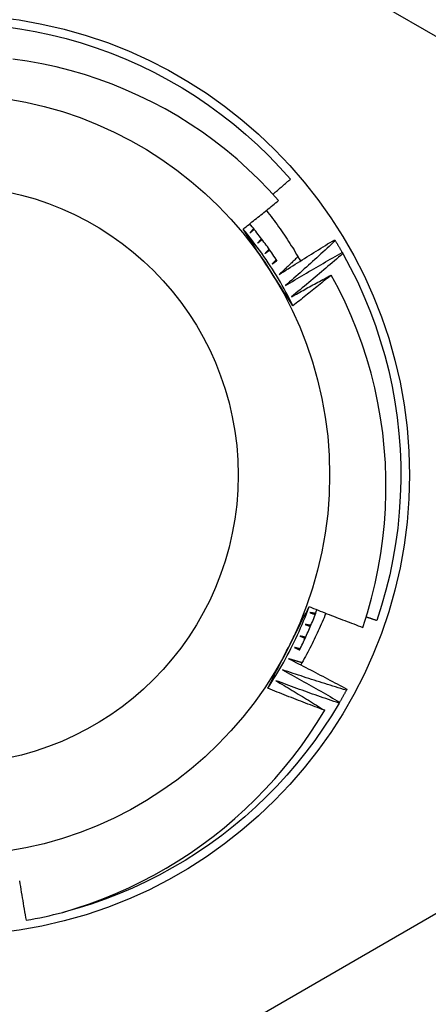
# Model space of a CAD drawing. Header units: inches. Extents: x 24 to 60, y 11.7 to 31.9.
# Tile 54 of 58: x 54.176 to 54.317, y 29.118 to 29.457. Entities that reach past the tile are written whole.
import ezdxf

# ---------------------------------------------------------------- set-up
doc = ezdxf.new("R2010")
doc.units = ezdxf.units.IN
doc.header["$MEASUREMENT"] = 0
doc.layers.add('Visible Edges(ANSI)', color=7, linetype='Continuous', lineweight=25)
doc.layers.add('Visible Tangent Edges(ANSI)', color=7, linetype='Continuous', lineweight=25)

msp = doc.modelspace()

# ---------------------------------------------------------------- linework, layer by layer
at = {"layer": 'Visible Edges(ANSI)'}
for p, q in [((54.28465, 29.38158), (54.28487, 29.38123)), ((54.28725, 29.37716), (54.28745, 29.37681)), ((54.28886, 29.22686), (54.28866, 29.2265)), ((54.28636, 29.22239), (54.28615, 29.22204))]:
    msp.add_line(p, q, dxfattribs=at)
at = {"layer": 'Visible Edges(ANSI)', "flags": 128}
for points in [[(54.17078, 29.45492), (54.17617, 29.45416), (54.18153, 29.45322), (54.18685, 29.45209), (54.19213, 29.45078), (54.19736, 29.44928), (54.20254, 29.4476), (54.20765, 29.44573), (54.2127, 29.4437), (54.21767, 29.44148), (54.22256, 29.43909), (54.22736, 29.43654), (54.23208, 29.43381), (54.23669, 29.43093), (54.2412, 29.42788), (54.2456, 29.42468), (54.24988, 29.42133), (54.25405, 29.41782), (54.25809, 29.41418), (54.262, 29.41039), (54.26578, 29.40648), (54.26941, 29.40243)], [(54.26534, 29.39506), (54.26195, 29.39879), (54.25843, 29.4024), (54.25479, 29.40588), (54.25103, 29.40925), (54.24716, 29.41248), (54.24317, 29.41558), (54.23907, 29.41855), (54.23488, 29.42137), (54.2306, 29.42404), (54.22623, 29.42656), (54.22178, 29.42893), (54.21725, 29.43114), (54.21266, 29.43319), (54.20799, 29.43509), (54.20325, 29.43682), (54.19846, 29.43839), (54.1936, 29.43979), (54.1887, 29.44102), (54.18376, 29.44209), (54.17879, 29.44297), (54.1738, 29.44369)], [(54.26339, 29.39723), (54.26364, 29.39745), (54.26389, 29.39766), (54.26414, 29.39788), (54.2644, 29.39809), (54.26465, 29.39831), (54.2649, 29.39852), (54.26515, 29.39874), (54.2654, 29.39896), (54.26565, 29.39917), (54.26591, 29.39939), (54.26616, 29.3996), (54.26641, 29.39982), (54.26666, 29.40004), (54.26691, 29.40025), (54.26716, 29.40047), (54.26741, 29.40069), (54.26766, 29.4009), (54.26791, 29.40112), (54.26816, 29.40134), (54.26841, 29.40156), (54.26866, 29.40177), (54.26891, 29.40199), (54.26916, 29.40221), (54.26941, 29.40243)], [(54.25309, 29.38524), (54.25361, 29.38564), (54.25412, 29.38605), (54.25464, 29.38645), (54.25515, 29.38686), (54.25566, 29.38727), (54.25617, 29.38767), (54.25669, 29.38808), (54.2572, 29.38849), (54.25771, 29.38889), (54.25822, 29.3893), (54.25873, 29.38971), (54.25924, 29.39012), (54.25975, 29.39053), (54.26026, 29.39094), (54.26077, 29.39135), (54.26128, 29.39176), (54.26179, 29.39217), (54.2623, 29.39258), (54.2628, 29.39299), (54.26331, 29.39341), (54.26382, 29.39382), (54.26432, 29.39423), (54.26483, 29.39465), (54.26534, 29.39506)], [(54.26114, 29.39164), (54.26168, 29.39095), (54.26221, 29.39026), (54.26274, 29.38956), (54.26327, 29.38887), (54.26379, 29.38816), (54.26431, 29.38746), (54.26483, 29.38675), (54.26533, 29.38604), (54.26584, 29.38532), (54.26634, 29.38461), (54.26684, 29.38389), (54.26733, 29.38316), (54.26781, 29.38244), (54.26829, 29.38171), (54.26877, 29.38098), (54.26925, 29.38024), (54.26971, 29.37951), (54.27018, 29.37877), (54.27064, 29.37803), (54.27109, 29.37728), (54.27154, 29.37653), (54.27198, 29.37578), (54.27243, 29.37503), (54.27286, 29.37427)], [(54.26483, 29.37425), (54.26447, 29.37481), (54.2641, 29.37536), (54.26373, 29.37591), (54.26336, 29.37646), (54.26299, 29.37701), (54.26261, 29.37755), (54.26223, 29.3781), (54.26185, 29.37864), (54.26146, 29.37918), (54.26108, 29.37971), (54.26068, 29.38025), (54.26029, 29.38078), (54.2599, 29.38132), (54.2595, 29.38185), (54.2591, 29.38237), (54.25869, 29.3829), (54.25829, 29.38342), (54.25788, 29.38395), (54.25747, 29.38447), (54.25705, 29.38498), (54.25664, 29.3855), (54.25622, 29.38601), (54.2558, 29.38653), (54.25537, 29.38704)], [(54.27028, 29.35885), (54.26957, 29.35994), (54.26885, 29.36104), (54.26814, 29.36214), (54.26742, 29.36323), (54.26671, 29.36433), (54.26599, 29.36543), (54.26527, 29.36653), (54.26456, 29.36763), (54.26384, 29.36873), (54.26312, 29.36984), (54.26241, 29.37094), (54.26169, 29.37204), (54.26097, 29.37315), (54.26025, 29.37425), (54.25954, 29.37535), (54.25882, 29.37645), (54.2581, 29.37756), (54.25739, 29.37866), (54.25667, 29.37975), (54.25596, 29.38085), (54.25524, 29.38195), (54.25452, 29.38305), (54.25381, 29.38414), (54.25309, 29.38524)], [(54.27028, 29.35885), (54.26969, 29.36003), (54.2691, 29.3612), (54.26849, 29.36236), (54.26786, 29.36352), (54.26723, 29.36467), (54.26658, 29.36582), (54.26593, 29.36696), (54.26526, 29.36809), (54.26458, 29.36922), (54.26389, 29.37034), (54.26319, 29.37145), (54.26248, 29.37256), (54.26175, 29.37366), (54.26102, 29.37475), (54.26028, 29.37583), (54.25952, 29.37691), (54.25875, 29.37798), (54.25798, 29.37904), (54.25719, 29.38009), (54.25639, 29.38114), (54.25558, 29.38218), (54.25476, 29.38321), (54.25393, 29.38423), (54.25309, 29.38524)], [(54.25671, 29.38541), (54.25666, 29.38534), (54.2566, 29.38528), (54.25655, 29.38521), (54.2565, 29.38515), (54.25645, 29.38508), (54.25639, 29.38502), (54.25634, 29.38495), (54.25629, 29.38489), (54.25623, 29.38483), (54.25618, 29.38476), (54.25613, 29.3847), (54.25607, 29.38463), (54.25602, 29.38457), (54.25597, 29.3845), (54.25591, 29.38444), (54.25586, 29.38437), (54.25581, 29.38431), (54.25575, 29.38424), (54.2557, 29.38418), (54.25565, 29.38411), (54.2556, 29.38405), (54.25554, 29.38398), (54.25549, 29.38392), (54.25544, 29.38385)], [(54.25544, 29.38385), (54.2555, 29.38391), (54.25556, 29.38396), (54.25562, 29.38401), (54.25569, 29.38407), (54.25575, 29.38412), (54.25581, 29.38417), (54.25587, 29.38423), (54.25593, 29.38428), (54.256, 29.38433), (54.25606, 29.38439), (54.25612, 29.38444), (54.25618, 29.38449), (54.25625, 29.38455), (54.25631, 29.3846), (54.25637, 29.38465), (54.25643, 29.38471), (54.2565, 29.38476), (54.25656, 29.38481), (54.25662, 29.38487), (54.25668, 29.38492), (54.25675, 29.38497), (54.25681, 29.38503), (54.25687, 29.38508), (54.25693, 29.38513)], [(54.25945, 29.38191), (54.25939, 29.38185), (54.25934, 29.38179), (54.25928, 29.38172), (54.25923, 29.38166), (54.25917, 29.3816), (54.25912, 29.38154), (54.25906, 29.38147), (54.25901, 29.38141), (54.25895, 29.38135), (54.2589, 29.38128), (54.25884, 29.38122), (54.25878, 29.38116), (54.25873, 29.38109), (54.25867, 29.38103), (54.25862, 29.38097), (54.25856, 29.38091), (54.25851, 29.38084), (54.25845, 29.38078), (54.2584, 29.38072), (54.25834, 29.38065), (54.25829, 29.38059), (54.25823, 29.38053), (54.25818, 29.38046), (54.25812, 29.3804)], [(54.25812, 29.3804), (54.25819, 29.38045), (54.25825, 29.3805), (54.25831, 29.38056), (54.25838, 29.38061), (54.25844, 29.38066), (54.25851, 29.38071), (54.25857, 29.38076), (54.25863, 29.38081), (54.2587, 29.38086), (54.25876, 29.38091), (54.25883, 29.38097), (54.25889, 29.38102), (54.25895, 29.38107), (54.25902, 29.38112), (54.25908, 29.38117), (54.25915, 29.38122), (54.25921, 29.38127), (54.25928, 29.38132), (54.25934, 29.38137), (54.2594, 29.38143), (54.25947, 29.38148), (54.25953, 29.38153), (54.2596, 29.38158), (54.25966, 29.38163)], [(54.26548, 29.36954), (54.26627, 29.37005), (54.26706, 29.37057), (54.26785, 29.37108), (54.26865, 29.37159), (54.26944, 29.3721), (54.27023, 29.3726), (54.27103, 29.37311), (54.27183, 29.37362), (54.27262, 29.37412), (54.27342, 29.37463), (54.27422, 29.37513), (54.27502, 29.37563), (54.27582, 29.37613), (54.27662, 29.37663), (54.27742, 29.37713), (54.27822, 29.37763), (54.27902, 29.37813), (54.27982, 29.37862), (54.28063, 29.37912), (54.28143, 29.37961), (54.28223, 29.3801), (54.28304, 29.3806), (54.28385, 29.38109), (54.28465, 29.38158)], [(54.28487, 29.38123), (54.28416, 29.38057), (54.28345, 29.37992), (54.28274, 29.37927), (54.28204, 29.37861), (54.28133, 29.37796), (54.28062, 29.37731), (54.2799, 29.37667), (54.27919, 29.37602), (54.27848, 29.37537), (54.27777, 29.37472), (54.27705, 29.37408), (54.27634, 29.37343), (54.27562, 29.37279), (54.2749, 29.37215), (54.27418, 29.3715), (54.27347, 29.37086), (54.27275, 29.37022), (54.27203, 29.36958), (54.2713, 29.36895), (54.27058, 29.36831), (54.26986, 29.36767), (54.26914, 29.36704), (54.26841, 29.3664), (54.26769, 29.36577)], [(54.28487, 29.38123), (54.28497, 29.38106), (54.28507, 29.38089), (54.28517, 29.38072), (54.28527, 29.38055), (54.28537, 29.38039), (54.28547, 29.38022), (54.28557, 29.38005), (54.28567, 29.37988), (54.28577, 29.37971), (54.28587, 29.37954), (54.28597, 29.37937), (54.28607, 29.3792), (54.28617, 29.37903), (54.28627, 29.37887), (54.28637, 29.3787), (54.28647, 29.37853), (54.28657, 29.37836), (54.28666, 29.37819), (54.28676, 29.37802), (54.28686, 29.37785), (54.28696, 29.37768), (54.28705, 29.3775), (54.28715, 29.37733), (54.28725, 29.37716)], [(54.26207, 29.37833), (54.26201, 29.37827), (54.26195, 29.37821), (54.26189, 29.37815), (54.26184, 29.37809), (54.26178, 29.37802), (54.26172, 29.37796), (54.26167, 29.3779), (54.26161, 29.37784), (54.26155, 29.37778), (54.26149, 29.37772), (54.26144, 29.37766), (54.26138, 29.3776), (54.26132, 29.37753), (54.26127, 29.37747), (54.26121, 29.37741), (54.26115, 29.37735), (54.26109, 29.37729), (54.26104, 29.37723), (54.26098, 29.37717), (54.26092, 29.37711), (54.26086, 29.37705), (54.26081, 29.37699), (54.26075, 29.37692), (54.26069, 29.37686)], [(54.26069, 29.37686), (54.26076, 29.37691), (54.26082, 29.37696), (54.26089, 29.37701), (54.26095, 29.37706), (54.26102, 29.37711), (54.26109, 29.37716), (54.26115, 29.37721), (54.26122, 29.37726), (54.26128, 29.3773), (54.26135, 29.37735), (54.26142, 29.3774), (54.26148, 29.37745), (54.26155, 29.3775), (54.26161, 29.37755), (54.26168, 29.3776), (54.26174, 29.37765), (54.26181, 29.3777), (54.26188, 29.37775), (54.26194, 29.37779), (54.26201, 29.37784), (54.26207, 29.37789), (54.26214, 29.37794), (54.26221, 29.37799), (54.26227, 29.37804)], [(54.26769, 29.36577), (54.26849, 29.36625), (54.2693, 29.36674), (54.27011, 29.36722), (54.27092, 29.36771), (54.27173, 29.36819), (54.27254, 29.36867), (54.27335, 29.36915), (54.27417, 29.36963), (54.27498, 29.37011), (54.27579, 29.37059), (54.27661, 29.37106), (54.27742, 29.37154), (54.27824, 29.37201), (54.27905, 29.37249), (54.27987, 29.37296), (54.28069, 29.37343), (54.2815, 29.3739), (54.28232, 29.37437), (54.28314, 29.37484), (54.28396, 29.3753), (54.28478, 29.37577), (54.2856, 29.37624), (54.28642, 29.3767), (54.28725, 29.37716)], [(54.28745, 29.37681), (54.28672, 29.37618), (54.28599, 29.37555), (54.28526, 29.37492), (54.28453, 29.37429), (54.2838, 29.37366), (54.28307, 29.37304), (54.28234, 29.37241), (54.28161, 29.37179), (54.28087, 29.37116), (54.28014, 29.37054), (54.2794, 29.36992), (54.27867, 29.3693), (54.27793, 29.36868), (54.27719, 29.36806), (54.27645, 29.36744), (54.27571, 29.36682), (54.27497, 29.36621), (54.27423, 29.36559), (54.27349, 29.36498), (54.27275, 29.36437), (54.272, 29.36375), (54.27126, 29.36314), (54.27051, 29.36253), (54.26977, 29.36192)], [(54.28745, 29.37681), (54.29003, 29.37202), (54.29245, 29.36714), (54.29469, 29.36218), (54.29676, 29.35715), (54.29865, 29.35205), (54.30036, 29.34688), (54.30189, 29.34166), (54.30324, 29.33639), (54.3044, 29.33107), (54.30538, 29.32572), (54.30616, 29.32033), (54.30676, 29.31492), (54.30717, 29.3095), (54.30739, 29.30406), (54.30741, 29.29862), (54.30725, 29.29318), (54.3069, 29.28775), (54.30635, 29.28233), (54.30562, 29.27694), (54.3047, 29.27158), (54.30359, 29.26625), (54.3023, 29.26096), (54.30082, 29.25572), (54.29916, 29.25054)], [(54.26457, 29.37466), (54.26451, 29.3746), (54.26445, 29.37454), (54.26439, 29.37448), (54.26433, 29.37443), (54.26427, 29.37437), (54.26421, 29.37431), (54.26415, 29.37425), (54.26409, 29.37419), (54.26403, 29.37413), (54.26397, 29.37407), (54.26392, 29.37401), (54.26386, 29.37395), (54.2638, 29.37389), (54.26374, 29.37383), (54.26368, 29.37377), (54.26362, 29.37371), (54.26356, 29.37366), (54.2635, 29.3736), (54.26344, 29.37354), (54.26338, 29.37348), (54.26332, 29.37342), (54.26326, 29.37336), (54.2632, 29.3733), (54.26314, 29.37324)], [(54.26314, 29.37324), (54.26321, 29.37329), (54.26328, 29.37334), (54.26335, 29.37338), (54.26341, 29.37343), (54.26348, 29.37348), (54.26355, 29.37352), (54.26362, 29.37357), (54.26368, 29.37362), (54.26375, 29.37366), (54.26382, 29.37371), (54.26389, 29.37376), (54.26395, 29.3738), (54.26402, 29.37385), (54.26409, 29.3739), (54.26415, 29.37394), (54.26422, 29.37399), (54.26429, 29.37404), (54.26436, 29.37408), (54.26442, 29.37413), (54.26449, 29.37418), (54.26456, 29.37422), (54.26463, 29.37427), (54.26469, 29.37432), (54.26476, 29.37437)], [(54.27202, 29.37572), (54.27175, 29.37546), (54.27148, 29.3752), (54.27121, 29.37494), (54.27094, 29.37468), (54.27066, 29.37443), (54.27039, 29.37417), (54.27012, 29.37391), (54.26985, 29.37365), (54.26958, 29.37339), (54.2693, 29.37314), (54.26903, 29.37288), (54.26876, 29.37262), (54.26849, 29.37236), (54.26821, 29.37211), (54.26794, 29.37185), (54.26767, 29.37159), (54.26739, 29.37134), (54.26712, 29.37108), (54.26685, 29.37082), (54.26657, 29.37057), (54.2663, 29.37031), (54.26602, 29.37005), (54.26575, 29.3698), (54.26548, 29.36954)], [(54.26977, 29.36192), (54.27034, 29.36224), (54.2709, 29.36255), (54.27147, 29.36287), (54.27204, 29.36318), (54.27261, 29.3635), (54.27318, 29.36381), (54.27375, 29.36413), (54.27431, 29.36444), (54.27488, 29.36475), (54.27545, 29.36507), (54.27602, 29.36538), (54.27659, 29.36569), (54.27716, 29.366), (54.27774, 29.36631), (54.27831, 29.36662), (54.27888, 29.36693), (54.27945, 29.36724), (54.28002, 29.36755), (54.28059, 29.36786), (54.28117, 29.36816), (54.28174, 29.36847), (54.28231, 29.36878), (54.28289, 29.36908), (54.28346, 29.36939)], [(54.28346, 29.36939), (54.28292, 29.36894), (54.28237, 29.3685), (54.28183, 29.36806), (54.28128, 29.36761), (54.28073, 29.36717), (54.28019, 29.36673), (54.27964, 29.36628), (54.27909, 29.36584), (54.27855, 29.3654), (54.278, 29.36496), (54.27745, 29.36452), (54.2769, 29.36408), (54.27635, 29.36364), (54.2758, 29.3632), (54.27525, 29.36277), (54.2747, 29.36233), (54.27415, 29.36189), (54.2736, 29.36146), (54.27305, 29.36102), (54.27249, 29.36058), (54.27194, 29.36015), (54.27139, 29.35972), (54.27084, 29.35928), (54.27028, 29.35885)], [(54.29431, 29.24815), (54.2959, 29.25312), (54.29732, 29.25815), (54.29857, 29.26324), (54.29964, 29.26836), (54.30053, 29.27351), (54.30124, 29.27869), (54.30178, 29.28388), (54.30213, 29.28908), (54.3023, 29.29429), (54.30229, 29.2995), (54.3021, 29.30472), (54.30173, 29.30993), (54.30118, 29.31512), (54.30044, 29.32031), (54.29953, 29.32546), (54.29843, 29.33057), (54.29716, 29.33564), (54.29572, 29.34065), (54.2941, 29.34561), (54.29231, 29.3505), (54.29035, 29.35533), (54.28822, 29.36009), (54.28592, 29.36478), (54.28346, 29.36939)], [(54.26158, 29.22719), (54.26217, 29.22836), (54.26276, 29.22953), (54.26336, 29.23069), (54.26395, 29.23186), (54.26454, 29.23303), (54.26514, 29.2342), (54.26573, 29.23537), (54.26633, 29.23654), (54.26692, 29.23771), (54.26752, 29.23888), (54.26811, 29.24006), (54.26871, 29.24123), (54.26931, 29.24241), (54.26991, 29.24358), (54.2705, 29.24475), (54.2711, 29.24592), (54.27169, 29.24709), (54.27229, 29.24826), (54.27288, 29.24943), (54.27347, 29.2506), (54.27407, 29.25177), (54.27466, 29.25294), (54.27525, 29.25411), (54.27584, 29.25527)], [(54.26158, 29.22719), (54.26231, 29.22829), (54.26302, 29.22939), (54.26373, 29.2305), (54.26442, 29.23162), (54.2651, 29.23275), (54.26577, 29.23388), (54.26643, 29.23502), (54.26708, 29.23616), (54.26771, 29.23731), (54.26834, 29.23847), (54.26895, 29.23964), (54.26955, 29.24081), (54.27014, 29.24198), (54.27072, 29.24316), (54.27129, 29.24435), (54.27184, 29.24554), (54.27238, 29.24674), (54.27291, 29.24795), (54.27343, 29.24915), (54.27394, 29.25037), (54.27443, 29.25159), (54.27492, 29.25281), (54.27539, 29.25404), (54.27584, 29.25527)], [(54.27253, 29.24027), (54.27281, 29.24084), (54.27309, 29.24141), (54.27337, 29.24198), (54.27364, 29.24255), (54.27391, 29.24312), (54.27418, 29.24369), (54.27444, 29.24426), (54.27471, 29.24484), (54.27497, 29.24542), (54.27522, 29.24599), (54.27548, 29.24657), (54.27573, 29.24715), (54.27598, 29.24773), (54.27623, 29.24831), (54.27647, 29.2489), (54.27671, 29.24948), (54.27695, 29.25007), (54.27718, 29.25065), (54.27742, 29.25124), (54.27765, 29.25183), (54.27787, 29.25242), (54.2781, 29.25301), (54.27832, 29.25361), (54.27854, 29.2542)], [(54.27584, 29.25527), (54.27661, 29.25497), (54.27738, 29.25466), (54.27814, 29.25436), (54.27891, 29.25405), (54.27968, 29.25375), (54.28044, 29.25344), (54.28121, 29.25314), (54.28198, 29.25284), (54.28275, 29.25254), (54.28352, 29.25224), (54.28428, 29.25194), (54.28505, 29.25165), (54.28582, 29.25135), (54.28659, 29.25105), (54.28736, 29.25076), (54.28813, 29.25047), (54.2889, 29.25017), (54.28968, 29.24988), (54.29045, 29.24959), (54.29122, 29.2493), (54.29199, 29.24901), (54.29276, 29.24872), (54.29354, 29.24843), (54.29431, 29.24815)], [(54.28159, 29.25299), (54.28128, 29.25223), (54.28097, 29.25147), (54.28065, 29.25071), (54.28033, 29.24995), (54.28001, 29.2492), (54.27968, 29.24845), (54.27934, 29.24769), (54.279, 29.24694), (54.27866, 29.2462), (54.27831, 29.24545), (54.27796, 29.24471), (54.2776, 29.24396), (54.27724, 29.24322), (54.27687, 29.24249), (54.2765, 29.24175), (54.27613, 29.24101), (54.27575, 29.24028), (54.27536, 29.23955), (54.27498, 29.23883), (54.27458, 29.2381), (54.27419, 29.23738), (54.27378, 29.23666), (54.27338, 29.23594), (54.27297, 29.23522)], [(54.27608, 29.25323), (54.27615, 29.25321), (54.27623, 29.25318), (54.27631, 29.25315), (54.27639, 29.25312), (54.27646, 29.2531), (54.27654, 29.25307), (54.27662, 29.25304), (54.2767, 29.25302), (54.27677, 29.25299), (54.27685, 29.25296), (54.27693, 29.25294), (54.27701, 29.25291), (54.27708, 29.25288), (54.27716, 29.25285), (54.27724, 29.25283), (54.27731, 29.2528), (54.27739, 29.25277), (54.27747, 29.25275), (54.27755, 29.25272), (54.27762, 29.25269), (54.2777, 29.25267), (54.27778, 29.25264), (54.27786, 29.25261), (54.27793, 29.25258)], [(54.27806, 29.25292), (54.27798, 29.25293), (54.27789, 29.25294), (54.27781, 29.25296), (54.27773, 29.25297), (54.27765, 29.25298), (54.27756, 29.25299), (54.27748, 29.25301), (54.2774, 29.25302), (54.27732, 29.25303), (54.27723, 29.25305), (54.27715, 29.25306), (54.27707, 29.25307), (54.27698, 29.25309), (54.2769, 29.2531), (54.27682, 29.25311), (54.27674, 29.25313), (54.27665, 29.25314), (54.27657, 29.25315), (54.27649, 29.25317), (54.27641, 29.25318), (54.27632, 29.25319), (54.27624, 29.25321), (54.27616, 29.25322), (54.27608, 29.25323)], [(54.29549, 29.25179), (54.29565, 29.25173), (54.2958, 29.25168), (54.29595, 29.25163), (54.2961, 29.25158), (54.29626, 29.25153), (54.29641, 29.25147), (54.29656, 29.25142), (54.29672, 29.25137), (54.29687, 29.25132), (54.29702, 29.25127), (54.29717, 29.25121), (54.29733, 29.25116), (54.29748, 29.25111), (54.29763, 29.25106), (54.29779, 29.25101), (54.29794, 29.25095), (54.29809, 29.2509), (54.29825, 29.25085), (54.2984, 29.2508), (54.29855, 29.25075), (54.2987, 29.2507), (54.29886, 29.25064), (54.29901, 29.25059), (54.29916, 29.25054)], [(54.27445, 29.24917), (54.27453, 29.24914), (54.2746, 29.24911), (54.27468, 29.24908), (54.27476, 29.24905), (54.27483, 29.24902), (54.27491, 29.24899), (54.27499, 29.24897), (54.27506, 29.24894), (54.27514, 29.24891), (54.27522, 29.24888), (54.27529, 29.24885), (54.27537, 29.24882), (54.27545, 29.24879), (54.27552, 29.24876), (54.2756, 29.24873), (54.27568, 29.2487), (54.27575, 29.24867), (54.27583, 29.24864), (54.2759, 29.24861), (54.27598, 29.24858), (54.27606, 29.24855), (54.27613, 29.24852), (54.27621, 29.24849), (54.27629, 29.24846)], [(54.27642, 29.24879), (54.27634, 29.24881), (54.27626, 29.24882), (54.27618, 29.24884), (54.2761, 29.24885), (54.27601, 29.24887), (54.27593, 29.24888), (54.27585, 29.2489), (54.27577, 29.24892), (54.27568, 29.24893), (54.2756, 29.24895), (54.27552, 29.24896), (54.27544, 29.24898), (54.27535, 29.249), (54.27527, 29.24901), (54.27519, 29.24903), (54.27511, 29.24904), (54.27503, 29.24906), (54.27494, 29.24908), (54.27486, 29.24909), (54.27478, 29.24911), (54.2747, 29.24912), (54.27461, 29.24914), (54.27453, 29.24916), (54.27445, 29.24917)], [(54.27269, 29.24517), (54.27277, 29.24513), (54.27284, 29.2451), (54.27292, 29.24507), (54.27299, 29.24504), (54.27307, 29.24501), (54.27315, 29.24497), (54.27322, 29.24494), (54.2733, 29.24491), (54.27337, 29.24488), (54.27345, 29.24485), (54.27352, 29.24481), (54.2736, 29.24478), (54.27367, 29.24475), (54.27375, 29.24472), (54.27383, 29.24469), (54.2739, 29.24465), (54.27398, 29.24462), (54.27405, 29.24459), (54.27413, 29.24456), (54.2742, 29.24453), (54.27428, 29.24449), (54.27435, 29.24446), (54.27443, 29.24443), (54.27451, 29.2444)], [(54.27465, 29.24472), (54.27457, 29.24474), (54.27449, 29.24476), (54.27441, 29.24478), (54.27433, 29.24479), (54.27424, 29.24481), (54.27416, 29.24483), (54.27408, 29.24485), (54.274, 29.24487), (54.27392, 29.24489), (54.27384, 29.24491), (54.27375, 29.24492), (54.27367, 29.24494), (54.27359, 29.24496), (54.27351, 29.24498), (54.27343, 29.245), (54.27335, 29.24502), (54.27326, 29.24504), (54.27318, 29.24505), (54.2731, 29.24507), (54.27302, 29.24509), (54.27294, 29.24511), (54.27286, 29.24513), (54.27277, 29.24515), (54.27269, 29.24517)], [(54.2708, 29.24122), (54.27088, 29.24119), (54.27095, 29.24115), (54.27103, 29.24112), (54.2711, 29.24108), (54.27118, 29.24105), (54.27125, 29.24101), (54.27133, 29.24098), (54.2714, 29.24095), (54.27147, 29.24091), (54.27155, 29.24088), (54.27162, 29.24084), (54.2717, 29.24081), (54.27177, 29.24077), (54.27185, 29.24074), (54.27192, 29.2407), (54.272, 29.24067), (54.27207, 29.24063), (54.27214, 29.2406), (54.27222, 29.24057), (54.27229, 29.24053), (54.27237, 29.2405), (54.27244, 29.24046), (54.27252, 29.24043), (54.27259, 29.24039)], [(54.27275, 29.24071), (54.27267, 29.24073), (54.27259, 29.24075), (54.27251, 29.24077), (54.27242, 29.2408), (54.27234, 29.24082), (54.27226, 29.24084), (54.27218, 29.24086), (54.2721, 29.24088), (54.27202, 29.2409), (54.27194, 29.24092), (54.27186, 29.24094), (54.27178, 29.24097), (54.2717, 29.24099), (54.27161, 29.24101), (54.27153, 29.24103), (54.27145, 29.24105), (54.27137, 29.24107), (54.27129, 29.24109), (54.27121, 29.24111), (54.27113, 29.24114), (54.27105, 29.24116), (54.27097, 29.24118), (54.27089, 29.2412), (54.2708, 29.24122)], [(54.26879, 29.23734), (54.26963, 29.23692), (54.27047, 29.23649), (54.27131, 29.23606), (54.27215, 29.23564), (54.27299, 29.23521), (54.27383, 29.23478), (54.27467, 29.23435), (54.27551, 29.23392), (54.27635, 29.23348), (54.27719, 29.23305), (54.27802, 29.23261), (54.27886, 29.23218), (54.2797, 29.23174), (54.28053, 29.2313), (54.28137, 29.23086), (54.2822, 29.23042), (54.28303, 29.22998), (54.28387, 29.22954), (54.2847, 29.2291), (54.28553, 29.22865), (54.28636, 29.2282), (54.28719, 29.22776), (54.28803, 29.22731), (54.28886, 29.22686)], [(54.2734, 29.23597), (54.27321, 29.23603), (54.27301, 29.23609), (54.27282, 29.23614), (54.27263, 29.2362), (54.27244, 29.23626), (54.27225, 29.23631), (54.27205, 29.23637), (54.27186, 29.23643), (54.27167, 29.23648), (54.27148, 29.23654), (54.27128, 29.2366), (54.27109, 29.23665), (54.2709, 29.23671), (54.27071, 29.23677), (54.27052, 29.23682), (54.27032, 29.23688), (54.27013, 29.23694), (54.26994, 29.237), (54.26975, 29.23705), (54.26956, 29.23711), (54.26936, 29.23717), (54.26917, 29.23723), (54.26898, 29.23728), (54.26879, 29.23734)], [(54.26664, 29.23353), (54.26747, 29.23308), (54.2683, 29.23262), (54.26912, 29.23217), (54.26995, 29.23171), (54.27078, 29.23126), (54.2716, 29.2308), (54.27243, 29.23034), (54.27325, 29.22988), (54.27407, 29.22942), (54.2749, 29.22896), (54.27572, 29.2285), (54.27654, 29.22804), (54.27736, 29.22757), (54.27818, 29.22711), (54.279, 29.22664), (54.27982, 29.22617), (54.28064, 29.2257), (54.28146, 29.22523), (54.28228, 29.22476), (54.28309, 29.22429), (54.28391, 29.22382), (54.28473, 29.22334), (54.28554, 29.22287), (54.28636, 29.22239)], [(54.28866, 29.2265), (54.28774, 29.22678), (54.28682, 29.22706), (54.2859, 29.22734), (54.28498, 29.22763), (54.28406, 29.22791), (54.28314, 29.22819), (54.28222, 29.22848), (54.2813, 29.22877), (54.28038, 29.22906), (54.27946, 29.22935), (54.27855, 29.22964), (54.27763, 29.22993), (54.27671, 29.23022), (54.27579, 29.23052), (54.27488, 29.23081), (54.27396, 29.23111), (54.27305, 29.23141), (54.27213, 29.23171), (54.27121, 29.23201), (54.2703, 29.23231), (54.26938, 29.23261), (54.26847, 29.23292), (54.26756, 29.23322), (54.26664, 29.23353)], [(54.2812, 29.21959), (54.28038, 29.21989), (54.27956, 29.2202), (54.27873, 29.22051), (54.27791, 29.22082), (54.27709, 29.22113), (54.27627, 29.22144), (54.27545, 29.22175), (54.27464, 29.22206), (54.27382, 29.22238), (54.273, 29.22269), (54.27218, 29.22301), (54.27136, 29.22332), (54.27055, 29.22364), (54.26973, 29.22396), (54.26891, 29.22428), (54.2681, 29.2246), (54.26728, 29.22492), (54.26647, 29.22524), (54.26565, 29.22556), (54.26484, 29.22589), (54.26402, 29.22621), (54.26321, 29.22654), (54.26239, 29.22686), (54.26158, 29.22719)], [(54.26437, 29.22979), (54.26508, 29.22937), (54.26579, 29.22896), (54.26649, 29.22854), (54.2672, 29.22812), (54.2679, 29.2277), (54.2686, 29.22728), (54.26931, 29.22686), (54.27001, 29.22644), (54.27071, 29.22602), (54.27142, 29.22559), (54.27212, 29.22517), (54.27282, 29.22474), (54.27352, 29.22432), (54.27422, 29.22389), (54.27492, 29.22347), (54.27562, 29.22304), (54.27632, 29.22261), (54.27702, 29.22218), (54.27771, 29.22175), (54.27841, 29.22132), (54.27911, 29.22089), (54.27981, 29.22045), (54.2805, 29.22002), (54.2812, 29.21959)], [(54.28615, 29.22204), (54.28524, 29.22235), (54.28433, 29.22266), (54.28342, 29.22297), (54.28251, 29.22329), (54.2816, 29.2236), (54.28069, 29.22391), (54.27978, 29.22423), (54.27887, 29.22455), (54.27796, 29.22487), (54.27705, 29.22519), (54.27614, 29.22551), (54.27524, 29.22583), (54.27433, 29.22615), (54.27342, 29.22648), (54.27252, 29.2268), (54.27161, 29.22713), (54.2707, 29.22746), (54.2698, 29.22779), (54.26889, 29.22812), (54.26799, 29.22845), (54.26708, 29.22878), (54.26618, 29.22912), (54.26528, 29.22945), (54.26437, 29.22979)], [(54.28866, 29.2265), (54.28857, 29.22633), (54.28847, 29.22616), (54.28838, 29.22598), (54.28829, 29.22581), (54.28819, 29.22564), (54.2881, 29.22547), (54.288, 29.2253), (54.28791, 29.22512), (54.28781, 29.22495), (54.28772, 29.22478), (54.28762, 29.22461), (54.28752, 29.22444), (54.28743, 29.22427), (54.28733, 29.2241), (54.28723, 29.22393), (54.28714, 29.22375), (54.28704, 29.22358), (54.28694, 29.22341), (54.28685, 29.22324), (54.28675, 29.22307), (54.28665, 29.2229), (54.28655, 29.22273), (54.28645, 29.22256), (54.28636, 29.22239)], [(54.28615, 29.22204), (54.2835, 29.21768), (54.28071, 29.2134), (54.27778, 29.20922), (54.27472, 29.20514), (54.27152, 29.20116), (54.26819, 29.19729), (54.26474, 29.19353), (54.26117, 29.18989), (54.25748, 29.18636), (54.25367, 29.18296), (54.24976, 29.17968), (54.24574, 29.17654), (54.24162, 29.17353), (54.2374, 29.17065), (54.2331, 29.16792), (54.2287, 29.16532), (54.22422, 29.16288), (54.21966, 29.16058), (54.21503, 29.15843), (54.21034, 29.15643), (54.20557, 29.1546), (54.20076, 29.15291), (54.19588, 29.15139), (54.19097, 29.15003)], [(54.19097, 29.15003), (54.19562, 29.15144), (54.20022, 29.15299), (54.20477, 29.15469), (54.20926, 29.15653), (54.2137, 29.15851), (54.21807, 29.16063), (54.22238, 29.16289), (54.22662, 29.16528), (54.23078, 29.16781), (54.23487, 29.17047), (54.23886, 29.17326), (54.24276, 29.17616), (54.24656, 29.17919), (54.25027, 29.18233), (54.25387, 29.18558), (54.25736, 29.18895), (54.26075, 29.19243), (54.26403, 29.19601), (54.26719, 29.1997), (54.27024, 29.2035), (54.27317, 29.20739), (54.27598, 29.21137), (54.27866, 29.21544), (54.2812, 29.21959)], [(54.17612, 29.16087), (54.17627, 29.1599), (54.17642, 29.15893), (54.17658, 29.15796), (54.17673, 29.15699), (54.17689, 29.15602), (54.17705, 29.15506), (54.17721, 29.15409), (54.17737, 29.15312), (54.17753, 29.15215), (54.1777, 29.15118), (54.17786, 29.15021), (54.17803, 29.14925), (54.1782, 29.14828), (54.17837, 29.14731)]]:
    msp.add_lwpolyline(points, dxfattribs=at)
at = {"layer": 'Visible Edges(ANSI)'}
for radius in [0.34516, 0.15846, 0.131]:
    msp.add_circle((54.15191, 29.30056), radius, dxfattribs=at)
msp.add_arc((54.15191, 29.30056), 0.15551, 279.7938, 284.544, dxfattribs=at)
at = {"layer": 'Visible Tangent Edges(ANSI)'}
for p, q in [((54.15191, 29.54832), (54.36648, 29.42444)), ((54.36648, 29.17668), (54.15191, 29.05279))]:
    msp.add_line(p, q, dxfattribs=at)
for radius in [0.33084, 0.0995]:
    msp.add_circle((54.15191, 29.30056), radius, dxfattribs=at)

doc.saveas('drawing.dxf')
